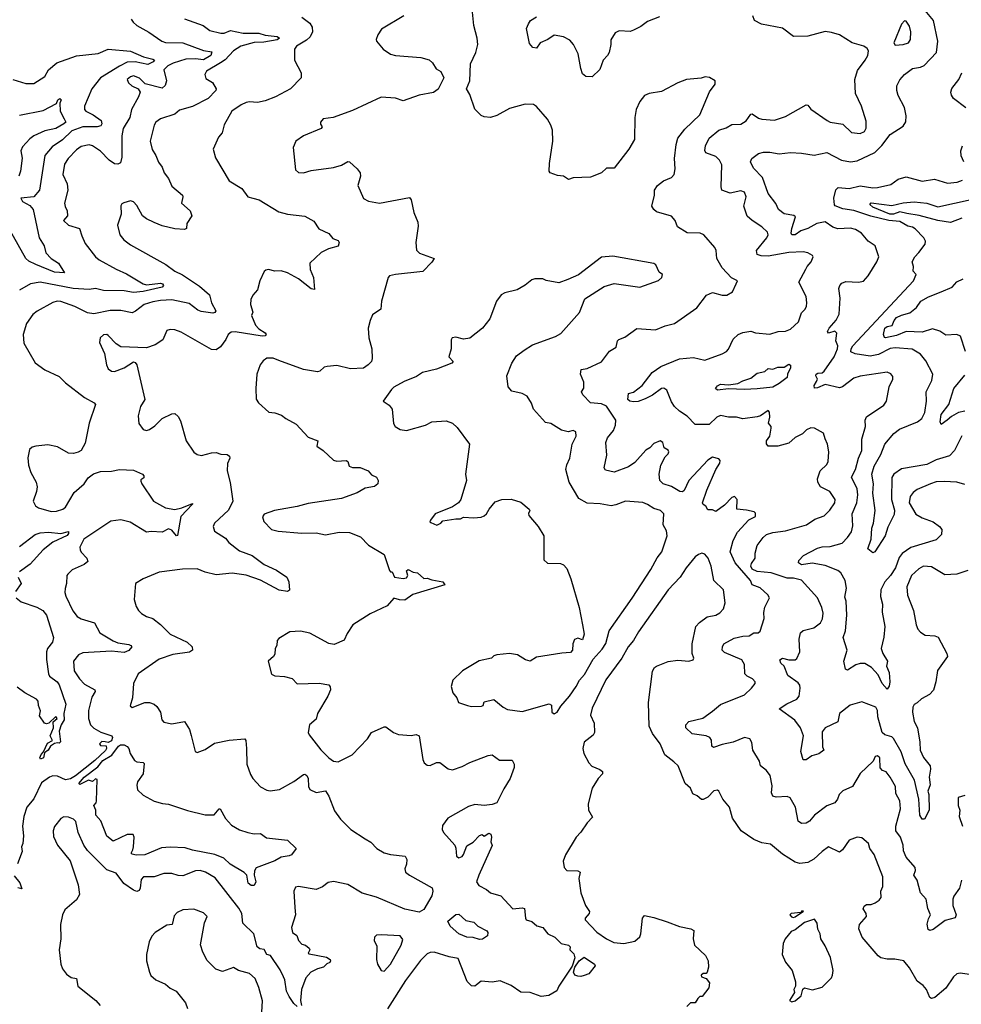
# Model space of a CAD drawing. Extents: x 2143765 to 2212931, y 878955 to 1017455.
# Tile 249 of 256: x 2194487 to 2200422, y 965622 to 971831. Entities that reach past the tile are written whole.
import ezdxf

# ---------------------------------------------------------------- set-up
doc = ezdxf.new("R2010")
doc.units = 0

msp = doc.modelspace()

# ---------------------------------------------------------------- linework, layer by layer
at = {"layer": '0CON20XD'}
for points in [[(2199230.7, 966999.3), (2199218.6, 967065), (2199195.3, 967095.3), (2199156.9, 967125), (2199150, 967155), (2199107.5, 967225), (2199102.7, 967272.7), (2199090, 967295), (2199055, 967304), (2198985, 967274.6), (2198915, 967260), (2198860.2, 967240.2), (2198849.2, 967249.2), (2198847.2, 967287.2), (2198836.9, 967305), (2198814.2, 967314.2), (2198725, 967328.1), (2198685.7, 967365), (2198685.6, 967385), (2198703.9, 967406.1), (2198793, 967427), (2198855, 967469.4), (2198905, 967513.1), (2199055, 967574.2), (2199100, 967615), (2199122.5, 967645), (2199122.5, 967655), (2199106.7, 967675), (2199071.7, 967691.7), (2199058.8, 967705), (2199055.8, 967764.2), (2199038.1, 967795), (2198929.8, 967839.8), (2198915.6, 967855), (2198916.1, 967876.1), (2198926.2, 967895), (2198990, 967930), (2199045, 967943.6), (2199085, 967945.4), (2199115, 967964.4), (2199142.5, 967965), (2199155.5, 967974.5), (2199180.6, 968055), (2199177.3, 968092.7), (2199183, 968127), (2199213.8, 968185), (2199203.8, 968205), (2199155, 968247.8), (2199105, 968266.9), (2199094.5, 968295), (2198996.2, 968406.2), (2198965.9, 968475), (2198983.3, 968546.7), (2199011.6, 968598.4), (2199082.1, 968677.9), (2199125, 968697.5), (2199125, 968720), (2199117, 968727), (2199068.3, 968738.3), (2199007.5, 968745), (2199008.8, 968805), (2198993.6, 968823.6), (2198975, 968817.5), (2198930.7, 968769.3), (2198875, 968730), (2198855, 968740), (2198825, 968740), (2198813, 968763), (2198795, 968773.3), (2198790.8, 968785), (2198817.3, 968865), (2198875.2, 968994.8), (2198900, 969035), (2198901.7, 969051.7), (2198895, 969062.5), (2198855, 969071.2), (2198825, 969054.2), (2198705, 968924.3), (2198675, 968862), (2198665, 968854.2), (2198647.5, 968855), (2198595, 968886.7), (2198544, 968905), (2198522.9, 968925), (2198517.9, 968965), (2198528.7, 969021.3), (2198556.1, 969073.9), (2198575, 969092.2), (2198577.8, 969105), (2198575, 969115.5), (2198550.3, 969130.3), (2198540.8, 969165), (2198525, 969176), (2198485, 969158), (2198459.3, 969130.7), (2198433.6, 969116.4), (2198365, 969039.2), (2198325, 969011.1), (2198235, 968976.9), (2198179.3, 968989.3), (2198172, 969005), (2198188.9, 969085), (2198181.1, 969165), (2198191.9, 969195), (2198229.1, 969240.9), (2198243.3, 969275), (2198243.8, 969305), (2198185, 969394.6), (2198155, 969408.2), (2198086, 969415), (2198035.8, 969465), (2198029.2, 969485), (2198042.5, 969507.5), (2198043.1, 969545), (2198022, 969595), (2198025.7, 969624.3), (2198065, 969631.5), (2198155, 969674.4), (2198205, 969740.6), (2198247.1, 969765), (2198254.6, 969805), (2198262.9, 969815), (2198301.2, 969828.8), (2198377.3, 969882.7), (2198494.3, 969874.3), (2198555, 969900), (2198614.2, 969915.8), (2198755, 970014.2), (2198815.9, 970094.1), (2198855, 970110), (2198915, 970092.9), (2198945, 970094.4), (2198980, 970115), (2199002.5, 970165), (2199012.5, 970185), (2198974.1, 970204.1), (2198915, 970266.7), (2198882, 970325), (2198877.1, 970375), (2198869.2, 970395), (2198798.8, 970475), (2198775.7, 970485.7), (2198695, 970487.1), (2198634.2, 970525), (2198618.1, 970565), (2198595, 970591.4), (2198500, 970620), (2198483.8, 970633.8), (2198472.5, 970655), (2198488, 970725), (2198488.8, 970755), (2198507.1, 970785), (2198545, 970815.6), (2198596.2, 970835), (2198612.5, 970855), (2198618.5, 970891.5), (2198614.6, 970955), (2198625.3, 971045), (2198636.2, 971085), (2198680, 971140), (2198775, 971231.2), (2198834.5, 971375.5), (2198870, 971425), (2198870, 971445), (2198835, 971465.8), (2198808.3, 971471.7), (2198783, 971463), (2198690, 971455), (2198636.1, 971433.9), (2198531.7, 971378.3), (2198453.9, 971366.1), (2198426.1, 971353.9), (2198396.2, 971315), (2198373.8, 971265), (2198363.9, 971213.9), (2198362, 971075), (2198327.5, 971015), (2198235, 970894), (2198185, 970895.6), (2198155, 970865.6), (2198085, 970838.9), (2197976, 970834), (2197947, 970823), (2197915, 970844), (2197877.7, 970847.7), (2197830, 970865), (2197824, 970875), (2197825.8, 970925), (2197847.5, 971065), (2197846, 971135), (2197835.8, 971165.8), (2197814.1, 971204.1), (2197745, 971283.8), (2197725, 971296), (2197672.3, 971297.7), (2197575, 971270.8), (2197495, 971226.2), (2197455, 971213.3), (2197415, 971218), (2197395, 971227.5), (2197355, 971266.2), (2197325, 971358.8), (2197302.5, 971395), (2197323.3, 971445), (2197328.2, 971551.8), (2197362.5, 971625), (2197374.3, 971675), (2197371.1, 971715), (2197349.1, 971795), (2197340.9, 971879.1)], [(2200445, 968900.4), (2200395, 968914.5), (2200315, 968918.9), (2200265, 968916.1), (2200228, 968905), (2200145, 968867.7), (2200119.9, 968850.1), (2200099.1, 968825), (2200094.6, 968785), (2200135, 968713.1), (2200175, 968689.5), (2200245, 968664.4), (2200285.5, 968635.5), (2200300, 968615), (2200298, 968585), (2200265, 968550), (2200105, 968502.7), (2200050.6, 968465), (2200031.2, 968438.8), (2200007.5, 968375), (2199976.7, 968325), (2199940, 968285), (2199916.1, 968235), (2199913.5, 968193.5), (2199926.2, 968145), (2199924.6, 968095), (2199940, 968005), (2199933.4, 967936.6), (2199918.2, 967865), (2199926.8, 967835), (2199956.4, 967785), (2199951.1, 967755), (2199967.1, 967715), (2199972.9, 967655), (2199968.3, 967628.3), (2199955, 967608.8), (2199923.9, 967645), (2199899.2, 967699.2), (2199856, 967746), (2199815, 967771.3), (2199785, 967771.5), (2199757.4, 967762.6), (2199705, 967728), (2199692, 967735), (2199681.1, 967785), (2199703.3, 967855), (2199678.8, 967935), (2199692.6, 967977.4), (2199701.8, 968075), (2199697.2, 968165), (2199688.6, 968188.6), (2199698.8, 968245), (2199690.9, 968295), (2199662.3, 968342.3), (2199645, 968356.9), (2199565, 968388.2), (2199483.1, 968403.1), (2199415, 968394), (2199395.6, 968405), (2199399.2, 968420.8), (2199428.3, 968451.7), (2199515, 968497.3), (2199545, 968507.4), (2199595, 968507.8), (2199670.5, 968529.5), (2199705.6, 968565), (2199729.7, 968600.3), (2199739.3, 968639.3), (2199734.7, 968715), (2199763.4, 968785), (2199770, 968835), (2199765, 968871.9), (2199730.4, 968945), (2199755.9, 968995), (2199774.2, 969065), (2199795.8, 969115), (2199794.7, 969185), (2199819.4, 969265), (2199815.5, 969305), (2199825, 969325.6), (2199935, 969400), (2199950, 969425), (2199968.6, 969515), (2199990.6, 969565), (2199990.6, 969580.6), (2199977.9, 969597.9), (2199955, 969607.9), (2199785, 969583.8), (2199745, 969570), (2199673.9, 969516.1), (2199655, 969508.5), (2199565, 969530), (2199515, 969508.6), (2199496.5, 969506.5), (2199495.8, 969525), (2199509.9, 969550.1), (2199516.4, 969565), (2199505.2, 969585), (2199506.6, 969595), (2199517.7, 969602.3), (2199545.4, 969604.6), (2199559, 969615), (2199621.2, 969705), (2199642, 969755), (2199643.3, 969775), (2199632.5, 969805), (2199638.8, 969855), (2199625, 969865.8), (2199585, 969853.8), (2199580, 969865), (2199589.2, 969885), (2199634.6, 969935.4), (2199652.5, 969975), (2199659.5, 970075), (2199651.5, 970135), (2199656.9, 970155), (2199670, 970170), (2199695, 970180.5), (2199774.7, 970175.3), (2199805, 970182.9), (2199836.2, 970215), (2199890.6, 970305), (2199902.5, 970335), (2199878.6, 970405), (2199836, 970435), (2199792.9, 970485), (2199755, 970508.8), (2199725, 970516.2), (2199643.2, 970513.2), (2199612.9, 970522.9), (2199565, 970556), (2199511.5, 970545), (2199455.1, 970514.9), (2199411, 970499), (2199375, 970473.8), (2199354, 970475), (2199349.4, 970485), (2199353.3, 970513.3), (2199378.1, 970588.1), (2199366.7, 970596.7), (2199305, 970607.3), (2199269.1, 970635), (2199252.4, 970672.4), (2199204.4, 970735), (2199170, 970835), (2199112.7, 970895), (2199094.5, 970935), (2199102.5, 970955), (2199145, 970987.2), (2199175, 970995.3), (2199215, 970996), (2199275.3, 970984.7), (2199345, 970993.1), (2199415, 970989.4), (2199495, 970976.4), (2199575, 970994.2), (2199667.5, 970945), (2199725, 970935.7), (2199765, 970940.6), (2199877, 970993), (2199922.1, 971037.9), (2199975, 971108), (2200055, 971160), (2200073.8, 971186.2), (2200074.2, 971225), (2200065, 971277.5), (2200025, 971353.3), (2200015.7, 971385), (2200015.7, 971415), (2200035, 971452.5), (2200065, 971485.7), (2200115, 971522.9), (2200165, 971531.1), (2200187.9, 971542.1), (2200265.6, 971625), (2200275.5, 971695), (2200247.9, 971825), (2200195, 971888.6)], [(2195526.2, 971836.2), (2195644, 971795), (2195685, 971762.5), (2195755.3, 971745.3), (2195775, 971746.9), (2195815, 971763.7), (2195895, 971746.9), (2195995, 971745.2), (2196035, 971733.4), (2196109.2, 971725), (2196124.5, 971715), (2196110, 971705), (2196025, 971690.1), (2195965, 971686.8), (2195880, 971665), (2195834.7, 971635), (2195781, 971579), (2195751.9, 971558.1), (2195665, 971505.7), (2195654, 971485), (2195660, 971460), (2195702.9, 971435), (2195726.2, 971395), (2195723.3, 971385), (2195675.7, 971335), (2195575.9, 971284.1), (2195495, 971260), (2195465, 971235.6), (2195374, 971205), (2195344.3, 971185), (2195334.3, 971165), (2195310, 971065), (2195322.4, 971012.4), (2195345.7, 970975), (2195362.2, 970932.2), (2195385, 970901.2), (2195398.1, 970865), (2195425, 970829.2), (2195445, 970781.2), (2195512, 970725), (2195515.8, 970714.2), (2195506.9, 970675), (2195561.1, 970625), (2195571.5, 970595), (2195540.6, 970545), (2195538, 970515), (2195525, 970508.6), (2195465, 970511.5), (2195385, 970530.6), (2195335, 970553.1), (2195285.5, 970575.5), (2195260, 970595), (2195225, 970660), (2195205, 970683.3), (2195185, 970688.8), (2195143.6, 970676.4), (2195130.7, 970669.3), (2195123.6, 970656.4), (2195126, 970605), (2195102.9, 970535), (2195118, 970475), (2195143.7, 970443.7), (2195185, 970411.4), (2195408.1, 970288.1), (2195465, 970244.4), (2195512, 970222), (2195621, 970151), (2195682.7, 970095), (2195695.4, 970045), (2195723.5, 969995), (2195717.5, 969985), (2195705, 969981.3), (2195631.1, 969991.1), (2195610, 970000), (2195555, 970042), (2195446, 970064), (2195375, 970060.8), (2195325, 970051.4), (2195270.6, 970035), (2195217.3, 969992.7), (2195195, 969983.1), (2195125, 969996.2), (2195056.6, 969996.6), (2194955, 969977.1), (2194915, 969981.4), (2194835, 970022.7), (2194745, 970053.5), (2194722.5, 970055), (2194695, 970047.5), (2194596.2, 969993.8), (2194568.8, 969971.2), (2194530, 969915), (2194509.1, 969845), (2194511.9, 969791.9), (2194585, 969666.7), (2194645, 969622.5), (2194735, 969581.2), (2194775, 969541.2), (2194895, 969448.8), (2194956.2, 969415), (2194964, 969405), (2194924.2, 969285.8), (2194898.8, 969161.2), (2194873.3, 969115), (2194855, 969103.8), (2194825, 969096), (2194795, 969097.5), (2194725, 969136.4), (2194665, 969149.2), (2194587.8, 969142.2), (2194566.2, 969135), (2194549.3, 969120.7), (2194537, 969067), (2194541.3, 969021.3), (2194556.9, 968975), (2194590.6, 968915), (2194596.7, 968885), (2194593.1, 968855), (2194571.2, 968795), (2194585.8, 968765.8), (2194605, 968752), (2194685, 968729.6), (2194719.2, 968730.8), (2194759.2, 968745), (2194775, 968757.1), (2194830.2, 968849.8), (2194893.8, 968905), (2194917.3, 968942.7), (2194952.3, 968967.7), (2194995, 968981.2), (2195065.8, 968984.2), (2195115.5, 968994.5), (2195205, 968989.6), (2195260, 968965), (2195270, 968955), (2195268.3, 968941.7), (2195251.2, 968928.8), (2195251.2, 968921.2), (2195256.2, 968905), (2195330.8, 968795), (2195405, 968752.2), (2195465, 968741.8), (2195508.3, 968751.7), (2195575, 968780), (2195576.2, 968775), (2195503, 968697), (2195481.2, 968578.8), (2195475, 968576), (2195445, 968612.7), (2195425, 968619.5), (2195385, 968600), (2195315, 968604.2), (2195285, 968600), (2195182.5, 968662.5), (2195125, 968676.7), (2195061.3, 968668.7), (2194891.4, 968555), (2194866.7, 968505), (2194867.6, 968487.6), (2194873.1, 968473.1), (2194910.8, 968435), (2194916, 968415), (2194893.8, 968395), (2194817.9, 968362.1), (2194790, 968335), (2194784, 968325), (2194782.5, 968275), (2194774.1, 968244.1), (2194771.7, 968218.3), (2194777.1, 968195), (2194822.6, 968102.6), (2194848, 968068), (2194875, 968053.5), (2194957.6, 968027.6), (2194992.2, 967965), (2195075, 967914.5), (2195105, 967902.1), (2195175, 967891.1), (2195188, 967885), (2195192.5, 967875), (2195175, 967852.5), (2195145, 967840.3), (2195065, 967848.8), (2194885, 967839.2), (2194856.7, 967825), (2194825.5, 967785), (2194830.7, 967725), (2194862.7, 967675), (2194895, 967641.5), (2194960, 967605), (2194961.9, 967595), (2194941.9, 967558.1), (2194920.9, 967475), (2194920.5, 967425), (2194933.3, 967385), (2194955, 967362.5), (2194997.8, 967337.8), (2195066.7, 967315), (2195072.5, 967305), (2195066.4, 967283.6), (2195045, 967273.3), (2195025, 967277.5), (2195005, 967280), (2194988.8, 967265), (2194995, 967254.5), (2195032.7, 967252.7), (2195033.9, 967235), (2195027.5, 967222.5), (2194960.7, 967159.3), (2194838, 967062), (2194806.2, 967043.8), (2194775, 967036.7), (2194725, 967059.6), (2194695, 967061.5), (2194675, 967054.6), (2194625, 967017.5), (2194575, 966917.1), (2194532.5, 966865), (2194513.3, 966806.7), (2194504.5, 966745), (2194510, 966685), (2194506.9, 966635), (2194498.6, 966615), (2194501.9, 966585), (2194472.7, 966507.3)], [(2195190.3, 971835), (2195202.3, 971815), (2195225, 971794.6), (2195301.7, 971751.7), (2195382.5, 971695), (2195406.5, 971686.5), (2195515, 971685.8), (2195645, 971636), (2195698.8, 971628.8), (2195692.2, 971605), (2195645, 971578.3), (2195595, 971584.3), (2195535, 971582), (2195455, 971557), (2195420.2, 971539.8), (2195396.2, 971515), (2195411.9, 971445), (2195404.4, 971415.6), (2195385, 971398.5), (2195276.7, 971426.7), (2195242.2, 971462.2), (2195205, 971476.4), (2195185, 971471.4), (2195163.8, 971455), (2195172.3, 971432.3), (2195192.5, 971415), (2195234.1, 971394.1), (2195245.8, 971375), (2195235.6, 971344.4), (2195190.6, 971265), (2195181.8, 971215), (2195138.5, 971145), (2195130.8, 971099.2), (2195131.2, 970965), (2195121.3, 970928.7), (2195105, 970920.4), (2195085, 970922.3), (2195050.5, 970945), (2194995, 971002.2), (2194945, 971035.5), (2194925, 971041.2), (2194875, 971030.9), (2194845, 971010.9), (2194793.1, 970955), (2194770.1, 970919.9), (2194759.4, 970855), (2194785.3, 970795), (2194791.1, 970755), (2194769.2, 970675), (2194772.3, 970652.3), (2194785.6, 970625), (2194787.5, 970595), (2194763.3, 970565), (2194795, 970535.8), (2194864.4, 970514.4), (2194878.2, 970468.2), (2194900, 970420), (2194964.5, 970335), (2194987.5, 970317.5), (2195095, 970257.7), (2195159.4, 970229.4), (2195265, 970164.4), (2195285, 970160), (2195375, 970168.8), (2195387.1, 970165), (2195392.9, 970155), (2195385.8, 970145), (2195265, 970117.3), (2195205, 970111.3), (2195145, 970121.7), (2195015, 970123.5), (2194965, 970135.3), (2194925, 970130), (2194824.7, 970135.3), (2194615, 970175.8), (2194554.1, 970165.9), (2194485, 970125.5)], [(2196265, 971846.7), (2196315, 971810), (2196330.9, 971785), (2196331.8, 971755), (2196317.3, 971722.7), (2196295, 971701.8), (2196232.5, 971665), (2196220, 971645), (2196218, 971575), (2196260.8, 971495), (2196260, 971465), (2196194.3, 971395.7), (2196100, 971345), (2196035, 971320), (2195985, 971308.6), (2195935, 971313.5), (2195915, 971308.9), (2195882.2, 971295), (2195824.3, 971255), (2195775, 971167.5), (2195763.4, 971116.6), (2195739.3, 971090.7), (2195706, 971015), (2195720.3, 970960.3), (2195808, 970815), (2195887.4, 970767.4), (2195924.3, 970715), (2195956.6, 970706.6), (2195996, 970695), (2196119.7, 970619.7), (2196175, 970604.3), (2196285, 970592.2), (2196341.4, 970561.4), (2196372.1, 970512.1), (2196435, 970482), (2196461.2, 970451.2), (2196495, 970438.1), (2196500, 970425), (2196495, 970403.3), (2196433.2, 970386.8), (2196386.8, 970363.2), (2196316.7, 970295), (2196317.5, 970255), (2196339.5, 970205), (2196345, 970128.8), (2196325, 970133.5), (2196245, 970196.2), (2196175, 970234.4), (2196135, 970248.1), (2196095, 970245.6), (2196055, 970256.2), (2196037.7, 970252.3), (2196027.5, 970242.5), (2196000, 970185), (2195985, 970127.5), (2195955.7, 970094.3), (2195943.2, 970066.8), (2195942.2, 970035), (2195957, 969987), (2195948, 969965), (2195973.1, 969905), (2195995, 969880.6), (2196035, 969855.7), (2196039.4, 969845), (2196035, 969838), (2196015, 969835.5), (2195845, 969861.8), (2195820.2, 969859.8), (2195800.8, 969845), (2195786, 969814), (2195752, 969768), (2195725, 969748.1), (2195695, 969752.2), (2195505, 969860.8), (2195465, 969875.6), (2195435, 969877.1), (2195415, 969870), (2195388.9, 969811.1), (2195340.3, 969779.7), (2195285, 969761.9), (2195125, 969768.6), (2195095, 969786), (2195045, 969840), (2195035, 969845.6), (2195015, 969844.4), (2194994.5, 969825), (2194990.6, 969795), (2195022, 969725), (2195034.4, 969654.4), (2195045, 969630), (2195065, 969614.2), (2195085, 969612.5), (2195145, 969636), (2195205, 969673.8), (2195215, 969670), (2195224.1, 969654.1), (2195275.7, 969435), (2195247.4, 969392.6), (2195233, 969333), (2195238, 969285), (2195265, 969246.2), (2195285, 969240.8), (2195305, 969247.5), (2195339.3, 969270.7), (2195385, 969315.7), (2195445, 969345.7), (2195465, 969347.5), (2195485, 969328.8), (2195500.3, 969300.3), (2195536, 969175), (2195585, 969103.8), (2195605, 969090), (2195632.7, 969082.7), (2195695, 969100), (2195725, 969102), (2195755, 969092), (2195795, 969088.8), (2195809.2, 969079.2), (2195810.8, 969065), (2195796.8, 969033.2), (2195795.5, 968985), (2195813.3, 968913.3), (2195830.3, 968795), (2195802.1, 968737.9), (2195714.3, 968655.7), (2195706, 968635), (2195713.8, 968605), (2195785, 968561.4), (2195805, 968534.3), (2195872.1, 968482.1), (2195952.4, 968452.4), (2196027.5, 968395), (2196105, 968358.8), (2196170, 968315), (2196184, 968285), (2196187.5, 968232.5), (2196174.1, 968225.9), (2196122.9, 968232.9), (2196005, 968296.5), (2195915, 968328.9), (2195825, 968341), (2195725, 968330.6), (2195655, 968346.1), (2195605, 968366.9), (2195513.2, 968366.8), (2195365, 968346.9), (2195265, 968304.2), (2195216, 968275), (2195208.8, 968175), (2195221.2, 968131.2), (2195236, 968105), (2195255, 968086), (2195287, 968067), (2195325, 968054.2), (2195375, 968017.5), (2195435.4, 967955.4), (2195542.5, 967905), (2195574, 967875), (2195576.2, 967855), (2195557.5, 967842.5), (2195452.6, 967827.4), (2195365, 967797.5), (2195233.1, 967705), (2195204.6, 967645.4), (2195198.8, 967555), (2195183, 967503), (2195195, 967493.3), (2195275, 967525.6), (2195305, 967524.4), (2195333.5, 967513.5), (2195350.3, 967500.3), (2195374.2, 967465), (2195382, 967415), (2195395, 967400), (2195445, 967390.8), (2195525, 967404.2), (2195557.8, 967355), (2195567.6, 967317.6), (2195593.3, 967215), (2195605, 967210), (2195655, 967228.6), (2195715, 967268.6), (2195807.9, 967287.9), (2195905.8, 967295.8), (2195912, 967285), (2195917.1, 967235), (2195918.6, 967135), (2195941.3, 967071.3), (2195955.8, 967045), (2196003.8, 966993.8), (2196045, 966971.9), (2196065, 966966.9), (2196125, 966975.5), (2196214, 967026), (2196275, 967070.8), (2196285, 967072), (2196295.8, 967065), (2196305.4, 967045.4), (2196306.9, 966995), (2196315.5, 966975.5), (2196355, 966958.1), (2196415, 966967.5), (2196434.8, 966934.8), (2196472.1, 966842.1), (2196509.8, 966789.8), (2196574.9, 966724.9), (2196665.5, 966665), (2196700, 966645), (2196737.1, 966605), (2196785, 966577.3), (2196825, 966565.5), (2196916.7, 966555), (2196927.5, 966535), (2196926, 966505), (2196913.8, 966475), (2196918.8, 966455), (2196943.8, 966435), (2197085.8, 966355.8), (2197090.8, 966335), (2197083.7, 966305), (2197035, 966219.3), (2197005, 966202.3), (2196915, 966222), (2196735, 966296.6), (2196645, 966322.3), (2196555, 966376.6), (2196464.1, 966395.9), (2196431.2, 966388.8), (2196395, 966362.5), (2196355, 966345.7), (2196245, 966363.8), (2196225, 966360), (2196214.2, 966335), (2196221.8, 966231.8), (2196225.5, 966185), (2196200.9, 966105), (2196207.3, 966075), (2196234.6, 966055), (2196243.2, 966025), (2196265, 966000), (2196289.2, 965995), (2196312.5, 965975), (2196315.9, 965964.1), (2196306.2, 965945), (2196310.9, 965940.9), (2196419.7, 965919.7), (2196443.6, 965905), (2196446.4, 965895), (2196441.4, 965885), (2196423.4, 965876.6), (2196402.5, 965855), (2196364.3, 965845.7), (2196321.9, 965825), (2196291.1, 965788.9), (2196262.3, 965715), (2196257.5, 965645), (2196262.5, 965615)], [(2196907.5, 971855), (2196768.3, 971771.7), (2196743.3, 971735), (2196733.9, 971706.1), (2196736.7, 971695), (2196778.8, 971645), (2196825, 971613.1), (2196855, 971605.8), (2197015, 971592.9), (2197067.4, 971577.4), (2197088.8, 971558.8), (2197111.7, 971521.7), (2197142.5, 971505), (2197160, 971465), (2197125, 971392.5), (2197095, 971371.2), (2197005, 971355.8), (2196905, 971320), (2196855, 971335.5), (2196765, 971342.2), (2196585, 971258.6), (2196462.5, 971215), (2196400, 971205), (2196382, 971185), (2196381.9, 971171.9), (2196393.3, 971155), (2196387.5, 971145), (2196275, 971098.8), (2196226.7, 971065), (2196211.2, 971025), (2196226.2, 970885), (2196245, 970868), (2196275, 970865.8), (2196325, 970880), (2196465, 970898), (2196515, 970914), (2196555, 970936), (2196565, 970933.8), (2196615, 970891.2), (2196634, 970865), (2196635.7, 970845), (2196619.2, 970785), (2196655, 970703.8), (2196685, 970687.5), (2196755, 970674.3), (2196945, 970708.8), (2196954.2, 970694.2), (2196971.4, 970615), (2196995.7, 970555), (2196998.3, 970528.3), (2196982.9, 970425), (2196987.5, 970377.5), (2197007.8, 970357.8), (2197100, 970325), (2197085, 970301.2), (2197027.3, 970242.7), (2196855, 970224), (2196817.5, 970215), (2196808.8, 970205), (2196766.7, 970055), (2196763.3, 970005), (2196711.1, 969968.9), (2196695.5, 969934.5), (2196683.5, 969885), (2196687.1, 969825), (2196705.8, 969755), (2196708, 969695), (2196704, 969675), (2196684.2, 969655), (2196655, 969634.3), (2196571.2, 969628.8), (2196485, 969650), (2196425, 969644.2), (2196405, 969639.2), (2196378.8, 969615), (2196365, 969610.6), (2196275, 969625.5), (2196121.2, 969681.2), (2196084.5, 969695.5), (2196044.4, 969695.6), (2196020.5, 969679.5), (2196002, 969655), (2195982.5, 969595), (2195974.2, 969504.2), (2195978.3, 969438.3), (2195992, 969415), (2196056.2, 969355), (2196095, 969352.2), (2196137.4, 969337.4), (2196163.8, 969315), (2196229.3, 969279.3), (2196305, 969198.8), (2196366.1, 969176.1), (2196360.8, 969140.8), (2196400, 969115), (2196465, 969053.3), (2196485, 969046.2), (2196545, 969052), (2196555.8, 969045), (2196564.5, 969014.5), (2196585, 969007.1), (2196633.9, 969006.1), (2196682.5, 968985), (2196705, 968961.2), (2196735.9, 968945.9), (2196746.7, 968925), (2196743.3, 968905), (2196722.7, 968887.3), (2196665, 968876.7), (2196615, 968848.2), (2196515, 968811.5), (2196305, 968779.1), (2196235, 968760.4), (2196093.9, 968736.1), (2196027.9, 968712.1), (2196016.7, 968695), (2196025.9, 968665.9), (2196075, 968616), (2196115, 968604.5), (2196265, 968592.5), (2196355.5, 968595.5), (2196415, 968581.9), (2196501.5, 968598.5), (2196565, 968597.5), (2196635, 968569.2), (2196685, 968517.1), (2196785, 968458), (2196818.3, 968358.3), (2196825, 968350), (2196835, 968350), (2196850, 968315), (2196905, 968306.9), (2196925, 968312), (2196934.3, 968325), (2196924.2, 968355.8), (2196935, 968363.8), (2196967.7, 968347.7), (2196995, 968342.5), (2197035, 968307.5), (2197055, 968310), (2197085, 968298), (2197155, 968286), (2197166.2, 968266.2), (2196965, 968205.8), (2196915, 968171.2), (2196881.7, 968171.7), (2196845, 968182.5), (2196803.8, 968135), (2196695.3, 968084.7), (2196587.5, 968015), (2196550.7, 967959.3), (2196532.1, 967917.9), (2196468.3, 967891.7), (2196435, 967896), (2196315, 967962.5), (2196255.8, 967975.8), (2196189.5, 967970.5), (2196120.5, 967929.5), (2196110, 967915), (2196106.7, 967885), (2196096.7, 967865), (2196095, 967830), (2196085.9, 967814.1), (2196053.3, 967785), (2196075, 967703.3), (2196095, 967693.8), (2196155, 967688.8), (2196205, 967676.7), (2196235, 967642.5), (2196373.9, 967646.1), (2196436, 967636), (2196444.1, 967624.1), (2196445.8, 967605), (2196430, 967565), (2196364.5, 967455.5), (2196355, 967420), (2196314.4, 967385), (2196305.9, 967335.9), (2196311.2, 967321.2), (2196385, 967226.9), (2196435.3, 967175.3), (2196464.6, 967154.6), (2196495, 967151.8), (2196581.9, 967195), (2196680, 967295), (2196703.8, 967335), (2196785, 967372), (2196795, 967371.2), (2196843.3, 967335), (2196875, 967323.1), (2196955, 967316.5), (2196985, 967322.2), (2197004, 967315), (2197027.5, 967165), (2197035.8, 967145), (2197055, 967129.2), (2197075, 967127.5), (2197115, 967145.8), (2197135, 967147.5), (2197187.3, 967107.3), (2197215, 967100.8), (2197275, 967120.6), (2197325, 967147.5)], [(2198520.5, 971849.5), (2198445, 971820), (2198402.2, 971787.8), (2198355, 971764.2), (2198335, 971757.5), (2198265, 971760), (2198240.7, 971749.3), (2198214.2, 971705), (2198214.2, 971675), (2198202, 971625), (2198192, 971605), (2198164.2, 971575), (2198143.1, 971516.9), (2198095, 971470), (2198055, 971473.3), (2198035, 971490), (2198023, 971523), (2198007.5, 971615), (2197978.1, 971675), (2197955, 971702.5), (2197915, 971722), (2197855, 971733.3), (2197815, 971706.7), (2197767.5, 971685), (2197745, 971652.5), (2197721.2, 971655), (2197701.2, 971681.2), (2197682, 971775), (2197694, 971805), (2197706.2, 971825), (2197745, 971848.8)], [(2200463.2, 968356.8), (2200395, 968334.3), (2200319.7, 968329.7), (2200235, 968380.4), (2200185, 968384.6), (2200155, 968368.8), (2200109.6, 968325), (2200080, 968255), (2200082.6, 968202.6), (2200121.1, 968105), (2200137.1, 968015), (2200147.9, 967987.9), (2200165, 967968), (2200195, 967949.2), (2200255.9, 967945.9), (2200277, 967937), (2200330.8, 967835), (2200335.8, 967815), (2200273, 967727), (2200262.9, 967655), (2200247.3, 967602.7), (2200222.5, 967575), (2200171.5, 967548.5), (2200145, 967522), (2200125, 967511.4), (2200116.5, 967495), (2200115.4, 967464.6), (2200126.2, 967405), (2200145.6, 967365), (2200161.7, 967275), (2200162.4, 967225), (2200185, 967177.3), (2200225.5, 967125), (2200229.1, 967105), (2200219.1, 967055), (2200225.3, 967004.7), (2200212.2, 966965), (2200218.1, 966945), (2200220.8, 966845), (2200190, 966790), (2200175, 966788.8), (2200160.6, 966815), (2200155.8, 966915.8), (2200126.8, 967035), (2200068.5, 967138.5), (2200042.9, 967212.9), (2199995, 967297.8), (2199985, 967307.4), (2199940, 967320), (2199923, 967335), (2199895.8, 967435), (2199893.3, 967475), (2199883.8, 967495), (2199795, 967530), (2199720.9, 967509.1), (2199654.1, 967455.9), (2199645, 967403.1), (2199565, 967366.2), (2199545, 967339.2), (2199547.5, 967245), (2199555, 967223.8), (2199525, 967201.2), (2199480.8, 967189.2), (2199445, 967162.5), (2199425, 967163.3), (2199410, 967215), (2199427.1, 967315), (2199409.4, 967365), (2199373.2, 967413.2), (2199274, 967485), (2199323.1, 967516.9), (2199385.7, 967545), (2199400.6, 967565), (2199406.7, 967615), (2199404.4, 967635), (2199395, 967650), (2199328, 967695), (2199306, 967755), (2199284, 967774), (2199279.1, 967795), (2199295, 967804.5), (2199334.6, 967794.6), (2199375, 967794.3), (2199385, 967802), (2199404.5, 967845.5), (2199399.5, 967925), (2199408, 967965), (2199425, 967978.6), (2199493.8, 967995), (2199535, 968026.7), (2199547.5, 968052.5), (2199551.7, 968088.3), (2199543.6, 968125), (2199515, 968184.2), (2199415.8, 968295.8), (2199365, 968308.1), (2199325, 968310), (2199223.4, 968343.4), (2199135, 968350.3), (2199104.8, 968364.8), (2199095.1, 968385), (2199099.2, 968400.8), (2199122.9, 968435), (2199123, 968467), (2199135.5, 968514.5), (2199173.1, 968565), (2199195, 968584.4), (2199235, 968597.7), (2199315, 968606.7), (2199446, 968645), (2199498.7, 968681.3), (2199557.5, 968702.5), (2199592.8, 968737.2), (2199626, 968785), (2199628, 968805), (2199592.9, 968855), (2199535, 968885.6), (2199517.1, 968915), (2199516.2, 968936.2), (2199533.5, 968986.5), (2199574.6, 969025.4), (2199583.3, 969045), (2199588.1, 969105), (2199580, 969155), (2199565, 969187.5), (2199553.5, 969223.5), (2199496.7, 969255), (2199475, 969257.5), (2199446, 969245), (2199421.3, 969218.7), (2199375, 969195.5), (2199335, 969161.2), (2199265, 969141.8), (2199205, 969142.2), (2199195.3, 969155.3), (2199194, 969175), (2199215.6, 969205), (2199224, 969255), (2199223.8, 969265), (2199206.4, 969286.4), (2199216, 969325), (2199213.3, 969355), (2199205.9, 969365.9), (2199156.6, 969333.4), (2199135, 969326.2), (2199045, 969313.8), (2199005, 969324.5), (2198955, 969325.4), (2198905, 969334.6), (2198882.2, 969325), (2198832.2, 969277.8), (2198745, 969278), (2198695, 969330), (2198645, 969362.5), (2198615, 969390.8), (2198595, 969421.2), (2198566.7, 969495), (2198547.6, 969507.6), (2198532.2, 969505), (2198475, 969464.1), (2198429.2, 969440.8), (2198385.9, 969424.1), (2198355, 969422.1), (2198333.3, 969425), (2198320, 969435), (2198325, 969473.8), (2198355, 969482.9), (2198410, 969525), (2198473.6, 969606.4), (2198528, 969645), (2198645, 969693.3), (2198735, 969701.4), (2198805, 969684.6), (2198915.4, 969724.6), (2198941.8, 969738.2), (2198955, 969752.5), (2198985, 969815.8), (2199016, 969845), (2199045, 969859.4), (2199095, 969866.5), (2199125.6, 969855.6), (2199215, 969847.5), (2199267.5, 969865), (2199315, 969867.3), (2199345, 969878.5), (2199395.6, 969925), (2199415, 969982), (2199437.5, 970005), (2199445.6, 970024.4), (2199449.2, 970045), (2199444.2, 970085), (2199397.8, 970175), (2199442.6, 970257.4), (2199450, 970275), (2199476, 970305), (2199488, 970335), (2199484, 970345), (2199455, 970360.9), (2199425, 970366.4), (2199335, 970362), (2199205, 970339.1), (2199161.2, 970341.2), (2199135, 970351.1), (2199131.5, 970375), (2199196.8, 970455), (2199204.5, 970475), (2199200.4, 970490.4), (2199165, 970524.4), (2199104, 970564), (2199073, 970593), (2199051.8, 970655), (2199065.4, 970715), (2199055, 970742.9), (2199032.1, 970752.1), (2198965, 970737.8), (2198912, 970755), (2198907.9, 970777.9), (2198913.1, 970915), (2198897.9, 970945), (2198875, 970967.5), (2198811.9, 970991.9), (2198805.8, 971005.8), (2198809.4, 971035), (2198833.1, 971085), (2198895, 971134.4), (2198940, 971150), (2198975, 971170), (2199032.7, 971172.7), (2199067.3, 971192.7), (2199095, 971235.8), (2199105, 971236.9), (2199145, 971209.6), (2199165, 971202.9), (2199245, 971198.5), (2199315, 971220.5), (2199445, 971294.4), (2199455, 971292.5), (2199475, 971267.5), (2199576.2, 971195), (2199595, 971185.7), (2199675, 971171.4), (2199730, 971120), (2199785, 971113.6), (2199812.5, 971125), (2199823.5, 971146.5), (2199822.1, 971192.1), (2199792.9, 971285), (2199755.6, 971365), (2199750.8, 971455), (2199768.3, 971511.7), (2199816.2, 971575), (2199832.5, 971605), (2199837.5, 971635), (2199829.3, 971649.3), (2199807.5, 971665), (2199735, 971685.8), (2199655, 971735.7), (2199605, 971750.6), (2199565, 971757.1), (2199455, 971727.8), (2199365, 971725.8), (2199295, 971776.9), (2199163, 971803), (2199118, 971825), (2199107.8, 971855)], [(2200005, 971670), (2200055, 971673.8), (2200089.2, 971685), (2200103.1, 971706.9), (2200103.8, 971755), (2200095, 971791.2), (2200075, 971822), (2200065, 971824.2), (2200045, 971802), (2199997.1, 971685), (2200005, 971670)], [(2194443.9, 971453.9), (2194525, 971429.5), (2194575, 971428.1), (2194645, 971471.9), (2194668.1, 971515), (2194721.3, 971558.7), (2194845, 971602.9), (2194981.4, 971618.6), (2195045, 971644.4), (2195185, 971633.2), (2195267.8, 971597.8), (2195325, 971582.2), (2195335.6, 971575), (2195327.8, 971565), (2195295, 971549.3), (2195215, 971566.1), (2195165, 971562.6), (2195115, 971538.7), (2194996.6, 971465), (2194942.4, 971395), (2194895.6, 971285), (2194895.7, 971265), (2194902.9, 971255), (2194950.5, 971230.5), (2195000.9, 971195), (2195005.3, 971175), (2194997.7, 971162.3), (2194975.4, 971154.6), (2194885, 971155.8), (2194815, 971130.8), (2194757.3, 971072.7), (2194691.6, 971028.4), (2194645.7, 970975), (2194611.9, 970755), (2194575, 970713.1), (2194493.8, 970705), (2194505, 970683.8), (2194550.1, 970660.1), (2194571.4, 970635), (2194609.7, 970455), (2194640, 970405), (2194651.4, 970361.4), (2194684.7, 970324.7), (2194730.6, 970295), (2194770, 970235), (2194705, 970238.4), (2194588.1, 970288.1), (2194545, 970308.2), (2194526.2, 970325), (2194427.8, 970497.8)], [(2200450.6, 971275), (2200373.2, 971333.2), (2200360.5, 971355), (2200357.5, 971375), (2200363.4, 971396.6), (2200406.4, 971455), (2200425.5, 971495)], [(2194485, 971229.5), (2194635, 971259.3), (2194717.8, 971302.2), (2194726.2, 971325), (2194740, 971335), (2194747.1, 971325), (2194740, 971305), (2194741.9, 971255), (2194767.9, 971205), (2194777.5, 971185), (2194765.6, 971175), (2194715, 971145.5), (2194645, 971131.1), (2194575, 971098.1), (2194549.5, 971080.5), (2194505, 971028.8), (2194494.7, 971005), (2194501.4, 970958.6), (2194490.9, 970875), (2194480.5, 970845)], [(2200438.5, 970935), (2200422.4, 970972.4), (2200420.4, 971005), (2200429.5, 971035)], [(2200425, 969206.4), (2200379.3, 969115), (2200348.8, 969081.2), (2200265, 969055.2), (2200205, 969026.4), (2200045, 968998.8), (2199996.7, 968965), (2199985.5, 968944.5), (2199981.6, 968805), (2200002, 968738), (2200000.2, 968709.8), (2199960, 968630), (2199941.8, 968575), (2199877.7, 968475), (2199865, 968468.1), (2199834.2, 968495), (2199855.3, 968555), (2199859.2, 968625), (2199868.9, 968655), (2199879.5, 968735), (2199864.7, 968845), (2199870, 968905), (2199858, 968965), (2199872.7, 969015), (2199915, 969088.1), (2199941.1, 969155), (2199997.6, 969222.4), (2200031.9, 969248.1), (2200145.7, 969294.3), (2200173.1, 969316.9), (2200193.6, 969353.6), (2200203.4, 969425), (2200201.2, 969485), (2200236, 969555), (2200242.8, 969595), (2200199.6, 969679.6), (2200165, 969722.5), (2200112.8, 969752.8), (2200005, 969762.6), (2199975, 969757.4), (2199900.3, 969719.7), (2199848.1, 969708.1), (2199752.9, 969722.9), (2199725.7, 969735.7), (2199727.6, 969755), (2199738, 969775), (2200121.1, 970185), (2200138.8, 970225), (2200120, 970245), (2200121.2, 970275), (2200113.1, 970305), (2200128.8, 970335), (2200155, 970362.3), (2200193.8, 970415), (2200197.8, 970435), (2200187.1, 970455), (2200132.7, 970512.7), (2200115, 970523.3), (2200085, 970529.4), (2200035, 970558.8), (2199965, 970565.1), (2199852, 970592), (2199745, 970627.8), (2199675, 970638.5), (2199628.2, 970658.2), (2199623.1, 970663.1), (2199619.4, 970705), (2199631.5, 970758.5), (2199647.2, 970772.8), (2199715, 970765.8), (2199785, 970782.8), (2199865, 970769.7), (2199895, 970772.5), (2199978.1, 970791.9), (2200025, 970825.8), (2200075, 970839.4), (2200175, 970812.5), (2200253.8, 970826.2), (2200335, 970800), (2200395.5, 970805.5), (2200430.7, 970819.3)], [(2200425, 970578.5), (2200355, 970552.2), (2200275, 970564.6), (2200156.1, 970596.1), (2200079.5, 970609.5), (2200035, 970619.1), (2199995, 970605.4), (2199971.2, 970605), (2199865, 970647.9), (2199846.9, 970665), (2199854, 970676), (2199985, 970658.6), (2200055, 970675.2), (2200125, 970682.9), (2200205, 970674.7), (2200275, 970650.8), (2200485, 970698.2)], [(2197855, 967453.3), (2197875.1, 967464.9), (2197897.4, 967502.6), (2197951.9, 967565), (2197995.2, 967624.8), (2198016.2, 967665), (2198047.5, 967702.5), (2198102.8, 967797.2), (2198159.4, 967860.6), (2198182.4, 967897.6), (2198203.1, 967976.9), (2198346.9, 968183.1), (2198465.4, 968364.6), (2198505, 968436.9), (2198534.8, 968475), (2198568.5, 968575), (2198565, 968607.5), (2198542.9, 968645), (2198546.9, 968715), (2198526, 968735), (2198485, 968748.2), (2198445, 968774.3), (2198414.6, 968785.4), (2198305, 968795.4), (2198245, 968770.5), (2198215, 968765.6), (2198145, 968777.9), (2198065, 968783.1), (2198012, 968812), (2197950, 968915), (2197930, 968995), (2197936.2, 969023.8), (2197955.7, 969065), (2197970, 969155), (2197995.6, 969205), (2197992.3, 969232.3), (2197975, 969240), (2197945, 969231.2), (2197902.7, 969242.7), (2197835, 969283.8), (2197801.7, 969291.7), (2197725, 969374), (2197712.6, 969412.6), (2197685, 969457.5), (2197655, 969474.4), (2197588.6, 969488.6), (2197565.8, 969515.8), (2197557.5, 969585), (2197588.1, 969665), (2197618.8, 969711.2), (2197667.5, 969747.5), (2197719.3, 969780.7), (2197865, 969832.9), (2197898.8, 969851.2), (2198016.2, 969985), (2198050.3, 970069.7), (2198171.1, 970148.9), (2198235, 970166.7), (2198395, 970144.4), (2198514.5, 970185.5), (2198535.7, 970205), (2198538.8, 970225), (2198518, 970238), (2198496.2, 970285), (2198483.9, 970293.9), (2198225, 970340.8), (2198155, 970333.8), (2198008.3, 970221.7), (2197941.7, 970191.7), (2197885, 970172), (2197805, 970186.7), (2197785, 970196.7), (2197735, 970197.5), (2197715, 970190), (2197673.6, 970156.4), (2197621.7, 970128.3), (2197545, 970109.2), (2197521.2, 970095), (2197492, 970055), (2197451.2, 969945), (2197404.2, 969885), (2197325, 969823.5), (2197285, 969816), (2197235, 969830), (2197212.5, 969825), (2197207, 969813), (2197207.5, 969755), (2197192.5, 969705), (2197218.8, 969675), (2197211.2, 969665), (2197115, 969627.1), (2197025, 969605.3), (2196988.3, 969581.7), (2196910.4, 969549.6), (2196845.9, 969514.1), (2196830.7, 969499.3), (2196778.8, 969425), (2196815, 969399.2), (2196834, 969375), (2196842.5, 969285), (2196853.8, 969265), (2196885, 969246.2), (2196925, 969240), (2197045, 969274.2), (2197085, 969294), (2197175, 969302), (2197215, 969286.2), (2197245, 969260), (2197322.5, 969155), (2197297.5, 968965), (2197303.3, 968925), (2197266.7, 968805), (2197252.5, 968785), (2197215, 968758.8), (2197105.9, 968714.1), (2197076.2, 968675), (2197072.5, 968665), (2197079.3, 968659.3), (2197115.9, 968644.1), (2197142, 968655), (2197155, 968670), (2197235, 968683.8), (2197265, 968683.3), (2197285, 968693.3), (2197349.2, 968689.2), (2197395, 968694), (2197415, 968701.2), (2197430, 968715), (2197445.9, 968744.1), (2197485, 968790), (2197525, 968806.2), (2197585, 968806.7), (2197645, 968788.8), (2197697.5, 968745), (2197702.5, 968735), (2197693.6, 968716.4), (2197696.7, 968705), (2197756, 968635), (2197790, 968575), (2197790, 968425), (2197813.9, 968403.9), (2197895, 968400.8), (2197915, 968394), (2197935, 968369.2), (2197962, 968305), (2198013.2, 968125), (2198034.4, 968015.6), (2198044.3, 967955), (2198035, 967920), (2198005, 967931.2), (2197985, 967923.3), (2197974.1, 967895.9), (2197972, 967855), (2197959.5, 967840.5), (2197905, 967837.1), (2197745, 967810), (2197704, 967786), (2197675, 967793.1), (2197625.5, 967825.5), (2197575, 967834.2), (2197493.9, 967826.1), (2197475, 967820), (2197460, 967805), (2197382.3, 967787.7), (2197277.5, 967725), (2197216.7, 967665), (2197206.2, 967625), (2197216.7, 967585), (2197243.3, 967555), (2197252.5, 967525), (2197310, 967505), (2197335, 967500), (2197398.3, 967501.7), (2197407.5, 967505), (2197415, 967530), (2197475, 967544), (2197533.8, 967495), (2197560.9, 967480.9), (2197655, 967468), (2197825, 967517.5), (2197838.3, 967508.3), (2197841.8, 967465), (2197855, 967453.3)], [(2200449.1, 969739.1), (2200416.9, 969835), (2200395, 969845.5), (2200325, 969842.2), (2200286.2, 969866.2), (2200241.3, 969881.3), (2200175, 969860.8), (2200075, 969864.6), (2200015, 969839.8), (2199944.6, 969824.6), (2199937.3, 969827.3), (2199931.8, 969845), (2199940.4, 969885), (2199955, 969895.4), (2199987.5, 969902.5), (2200000, 969935), (2200015, 969952.4), (2200045, 969968.2), (2200098.3, 969981.7), (2200140, 970015), (2200167.5, 970055), (2200215, 970083.3), (2200295, 970113.9), (2200365.3, 970144.7), (2200395, 970177.5), (2200435, 970197.8)], [(2198885.6, 969495.6), (2198872.9, 969505), (2198885, 969521.1), (2198905, 969533.1), (2198955, 969527.3), (2199013.9, 969536.1), (2199045.7, 969554.3), (2199095, 969570.6), (2199135, 969602.9), (2199185, 969613.1), (2199205, 969631.2), (2199235, 969628.1), (2199265, 969640.5), (2199305, 969640.5), (2199335, 969658), (2199345, 969653.3), (2199346.7, 969635), (2199327.1, 969595), (2199324.8, 969575.2), (2199275, 969536.3), (2199235, 969514.3), (2199135, 969503.8), (2199055, 969498.2), (2198955, 969503.1), (2198885.6, 969495.6)], [(2200445, 969362.9), (2200405, 969353.6), (2200361.3, 969328.7), (2200334.3, 969305), (2200295, 969279.2), (2200289.2, 969295), (2200295, 969342.2), (2200344.7, 969405), (2200374.5, 969505.5), (2200445, 969590)], [(2194485, 968508.4), (2194585, 968583.5), (2194615, 968595.8), (2194668.5, 968598.5), (2194745, 968591.1), (2194795, 968602.5), (2194795, 968591.2), (2194785, 968578.6), (2194695, 968535.6), (2194635, 968487.7), (2194552.7, 968397.3), (2194485, 968348.1)], [(2200475, 965808.6), (2200415, 965818.1), (2200395, 965812.9), (2200372.9, 965795), (2200325, 965724), (2200255, 965664), (2200235, 965658), (2200224, 965665), (2200203.5, 965715), (2200181.1, 965741.1), (2200145, 965767.1), (2200095, 965852.5), (2200060.8, 965895), (2200003.9, 965906.1), (2199955, 965905.5), (2199915.4, 965915.4), (2199897.8, 965927.8), (2199797.5, 966045), (2199776.8, 966096.8), (2199780.8, 966125), (2199824.3, 966175), (2199823.2, 966193.2), (2199804.4, 966224.4), (2199809.3, 966240.7), (2199825, 966250.6), (2199855, 966251.1), (2199879.2, 966260.8), (2199905, 966277.5), (2199916.8, 966295), (2199914.5, 966335.5), (2199927.1, 966365), (2199926.9, 966425), (2199873.6, 966566.4), (2199846, 966605), (2199837.5, 966635), (2199795, 966672.5), (2199766.4, 966676.4), (2199715, 966656), (2199673.8, 966595), (2199655, 966581.2), (2199585, 966614.2), (2199545, 966585.8), (2199493.5, 966536.5), (2199455.8, 966515), (2199405, 966508.8), (2199375, 966517.1), (2199295, 966567.8), (2199220.5, 966630.5), (2199165, 966640.4), (2199115, 966660), (2199035, 966715.6), (2198979.1, 966795), (2198962.2, 966865), (2198920, 966915), (2198895, 966966), (2198885, 966972), (2198862.1, 966967.9), (2198825, 966927.5), (2198795, 966912.5), (2198785, 966913.3), (2198757, 966937), (2198729.5, 966949.5), (2198715.7, 966985), (2198680.8, 967015), (2198638.6, 967125), (2198610.1, 967150.1), (2198552.7, 967195), (2198524.6, 967264.6), (2198475, 967330), (2198453.8, 967375), (2198450, 967525), (2198475, 967722.5), (2198488, 967745), (2198501.2, 967755), (2198575, 967783.9), (2198635, 967791.2), (2198705, 967786.2), (2198732.5, 967795), (2198736.2, 967805), (2198725.7, 967835), (2198725.8, 967895), (2198750, 968005), (2198771.4, 968028.6), (2198821.2, 968065), (2198875, 968076.5), (2198900.5, 968089.5), (2198923.7, 968116.3), (2198934.5, 968154.5), (2198924.3, 968235), (2198862.5, 968295), (2198846.4, 968385), (2198825.7, 968435), (2198805, 968460), (2198785.8, 968465.8), (2198765, 968459.1), (2198745, 968443.2), (2198688.4, 968375), (2198650.4, 968315), (2198574.7, 968235.3), (2198388.6, 967971.4), (2198355.6, 967915), (2198323, 967877), (2198282, 967805), (2198181.6, 967668.4), (2198095, 967490), (2198085.6, 967445.6), (2198108, 967395), (2198109.2, 967335), (2198101.4, 967318.6), (2198045.9, 967274.1), (2198036.2, 967235), (2198042.3, 967202.3), (2198074.1, 967144.1), (2198094.2, 967124.2), (2198143.4, 967103.4), (2198160, 967090), (2198161.4, 967075), (2198134.2, 967045), (2198096.1, 966983.9), (2198070.8, 966885), (2198072, 966845), (2198097.5, 966802.5), (2198063.6, 966766.4), (2198025, 966706.7), (2197993.8, 966675), (2197927.5, 966565), (2197912.5, 966525), (2197920, 966485), (2197935, 966466.2), (2198004.2, 966464.2), (2198020, 966455), (2198011.2, 966415), (2198023.8, 966325), (2198054.2, 966245), (2198077.7, 966207.7), (2198075.8, 966195), (2198052, 966165), (2198051.2, 966155), (2198125, 966076), (2198185, 966034), (2198231.7, 966011.7), (2198295, 966004.4), (2198365, 966019.4), (2198395, 966046.2), (2198402.2, 966065), (2198412.2, 966165), (2198425, 966180.8), (2198485, 966170), (2198569.2, 966140.8), (2198645, 966111.9), (2198716.8, 966096.8), (2198737.1, 966087.1), (2198733.1, 966035), (2198740, 965995), (2198809.4, 965929.4), (2198826, 965895), (2198828.8, 965855), (2198820, 965825), (2198813.6, 965816.4), (2198795, 965816), (2198782.5, 965805), (2198785, 965793.8), (2198813.6, 965783.6), (2198835, 965757.5), (2198830, 965725), (2198788.3, 965671.7), (2198775, 965670), (2198761.7, 965658.3), (2198745, 965630), (2198715, 965630), (2198691.7, 965608.3)], [(2194477.1, 968315), (2194495.8, 968275), (2194461.2, 968225)], [(2194464.7, 968184.7), (2194495, 968160.4), (2194595, 968127.1), (2194633.1, 968105), (2194655, 968075.7), (2194700, 967935), (2194694.2, 967905), (2194661.8, 967865), (2194655.3, 967845), (2194655.3, 967795.3), (2194667.7, 967705), (2194675, 967691.8), (2194722.2, 967655), (2194735, 967635.6), (2194776.9, 967515), (2194765.4, 967455), (2194766.7, 967415), (2194747.1, 967385), (2194736.2, 967345), (2194743.6, 967276.4), (2194735, 967267.5), (2194725, 967271.2), (2194705, 967266.7), (2194680.8, 967249.2), (2194665.3, 967224.7), (2194642, 967208), (2194637.1, 967175), (2194618.6, 967168.6), (2194613.1, 967175), (2194622.2, 967197.8), (2194636.7, 967213.3), (2194662.1, 967267.9), (2194692.5, 967285), (2194679.1, 967315), (2194700.6, 967365), (2194696.7, 967403.3), (2194723.3, 967425), (2194715, 967436.7), (2194670, 967395), (2194655, 967390), (2194642.5, 967395), (2194610.7, 967440.7), (2194617, 967473), (2194604.2, 967505), (2194602.5, 967532.5), (2194592, 967545), (2194518.6, 967585), (2194470.6, 967620.6)], [(2195965, 966370), (2195945, 966371.2), (2195926.2, 966385), (2195917.5, 966435), (2195902.5, 966452.5), (2195812.5, 966505), (2195772.5, 966542.5), (2195716.1, 966566.1), (2195576.7, 966593.3), (2195529, 966609), (2195435, 966612.4), (2195380.8, 966609.2), (2195276.2, 966565), (2195221.7, 966561.7), (2195195, 966568.8), (2195188.8, 966575), (2195200.8, 966595), (2195204.2, 966615), (2195208, 966675), (2195203, 966693), (2195165, 966693.3), (2195075, 966650), (2195035, 966681.4), (2194998.2, 966778.2), (2194966.2, 966815), (2194966.9, 966845), (2194954.6, 966875), (2194968.2, 966891.8), (2194970.6, 966905), (2194975, 967040), (2194965, 967042.5), (2194945, 967026.7), (2194920, 967035), (2194865, 967007.5), (2194860, 967015), (2194892.5, 967055), (2194980, 967120), (2195011.7, 967158.3), (2195068.1, 967191.9), (2195110, 967250), (2195122.5, 967257.5), (2195145, 967258.6), (2195165, 967247.8), (2195173.6, 967235), (2195182.4, 967202.4), (2195209.4, 967159.4), (2195225, 967151.2), (2195265, 967147.1), (2195271.2, 967141.2), (2195265.6, 967074.4), (2195230, 967025), (2195224.6, 967004.6), (2195229.2, 966975), (2195265, 966940), (2195335, 966903.1), (2195387, 966887), (2195425, 966884.4), (2195544.7, 966844.7), (2195655, 966817.3), (2195713.2, 966816.8), (2195743.3, 966855), (2195750, 966855), (2195783.4, 966793.4), (2195821.3, 966751.3), (2195872.9, 966722.9), (2195925, 966705.4), (2195965, 966697.1), (2196005, 966698.5), (2196042.5, 966672.5), (2196175, 966655.7), (2196230, 966605), (2196199.2, 966565), (2196185, 966557.5), (2196135, 966549.1), (2196095, 966526.8), (2195978.3, 966481.7), (2195966.2, 966463.8), (2195964.2, 966435), (2195975.6, 966395), (2195965, 966370)], [(2197325, 967147.5), (2197439.1, 967190.9), (2197464.2, 967194.2), (2197512.1, 967162.1), (2197591.7, 967161.7), (2197604.2, 967135), (2197604, 967115), (2197579.5, 967045), (2197538.9, 966981.1), (2197495, 966891.9), (2197465, 966880.8), (2197415, 966875.8), (2197355, 966880.8), (2197315, 966869.2), (2197185, 966796), (2197151.2, 966748.8), (2197150, 966725), (2197158.8, 966705), (2197230, 966625), (2197236.7, 966606.7), (2197240, 966555), (2197255, 966545.6), (2197275, 966554.6), (2197285, 966566.9), (2197305, 966620.8), (2197346, 966644), (2197385, 966686.9), (2197401.7, 966691.7), (2197415, 966682.5), (2197445, 966700), (2197456.7, 966695), (2197461.2, 966675), (2197457, 966647), (2197465, 966622.5), (2197380, 966435), (2197365.7, 966395), (2197380.9, 966370.9), (2197430, 966345), (2197455, 966324.3), (2197518.8, 966305), (2197595, 966224.5), (2197655, 966230.6), (2197668.8, 966225), (2197674.2, 966165), (2197680, 966155), (2197715, 966144.2), (2197747.4, 966117.4), (2197785, 966105.8), (2197815.8, 966065), (2197859.2, 966045), (2197900, 966005), (2197947.1, 965995), (2197957.1, 965985), (2197954.2, 965965), (2197979.5, 965939.5), (2197985.9, 965915), (2197968.6, 965861.4), (2197884.7, 965735), (2197873.1, 965706.9), (2197822.7, 965677.3), (2197775, 965670), (2197705, 965696.2), (2197645, 965697.5), (2197585, 965739.7), (2197515, 965770.5), (2197465, 965761.8), (2197395, 965768.1), (2197366.2, 965743.8), (2197355, 965735.8), (2197335, 965737.8), (2197307.5, 965765), (2197250.5, 965910.5), (2197195, 965920.5), (2197099.4, 965949.4), (2197075, 965949.2), (2197055, 965940.4), (2197013.2, 965896.8), (2196919.3, 965770.7), (2196806.1, 965593.9)], [(2200424.4, 966405), (2200411.9, 966355), (2200375, 966303.8), (2200368.9, 966285), (2200369.6, 966245), (2200390, 966185), (2200383.8, 966166.2), (2200320.9, 966149.1), (2200245, 966094.2), (2200225, 966088), (2200213.3, 966093.3), (2200206.8, 966126.8), (2200215, 966161.2), (2200228.1, 966185), (2200211.8, 966225), (2200201.5, 966285), (2200165.4, 966325), (2200144.6, 966405), (2200124.2, 966435), (2200133.1, 966465), (2200131.1, 966485), (2200075, 966550), (2200058.7, 966588.7), (2200055.4, 966625), (2200038.2, 966675), (2200010.5, 966715), (2200009.4, 966745), (2200038.5, 966855), (2200035.4, 966905), (2200010.5, 966950.5), (2200007.8, 966995), (2199975, 967054.3), (2199948.5, 967088.5), (2199925, 967096.7), (2199911.9, 967111.9), (2199908.2, 967175), (2199895, 967189.6), (2199878.6, 967185), (2199866.2, 967155), (2199785, 967077.5), (2199737.5, 966995), (2199675, 966967.9), (2199652.6, 966945), (2199642, 966915), (2199625, 966892.9), (2199575, 966872.5), (2199496.2, 966813.8), (2199465, 966775.7), (2199445, 966764.4), (2199415, 966762.5), (2199395, 966776.7), (2199376.8, 966865), (2199343.9, 966923.9), (2199325, 966931.2), (2199255, 966927.7), (2199234.6, 966934.6), (2199225.4, 966955), (2199230.7, 966999.3)], [(2200445, 966938.8), (2200403.3, 966925), (2200402, 966875), (2200412.9, 966845), (2200409.5, 966805), (2200429.5, 966745)], [(2196235, 965606.7), (2196215, 965626.2), (2196185, 965671.4), (2196168.8, 965705), (2196158.8, 965775), (2196150.3, 965795), (2196129, 965839), (2196068.4, 965928.4), (2196045, 965936.1), (2196027.3, 965967.3), (2196001.2, 965971.2), (2195983.3, 965983.3), (2195963.1, 966065), (2195893.8, 966133.8), (2195887.3, 966195), (2195868.5, 966228.5), (2195718.9, 966418.9), (2195658.8, 966455), (2195625, 966465.6), (2195595, 966463.3), (2195515, 966431.8), (2195485, 966433.3), (2195445, 966446.5), (2195395, 966446.4), (2195335, 966426.5), (2195267.5, 966425), (2195251.7, 966408.3), (2195246.9, 966355), (2195240, 966340), (2195225, 966332.3), (2195205, 966340.6), (2195142.6, 966382.6), (2195095, 966448.2), (2195035, 966468.9), (2194915, 966590.8), (2194890, 966625), (2194854.3, 966705), (2194840, 966775), (2194825, 966788.8), (2194795, 966801.2), (2194765, 966804), (2194745, 966794), (2194705, 966743.3), (2194698.1, 966715), (2194699.1, 966679.1), (2194725.7, 966625), (2194805.5, 966525.5), (2194854.3, 966375), (2194862.9, 966315), (2194845, 966280), (2194771.7, 966218.3), (2194755.8, 966185), (2194744.2, 966125), (2194745.6, 966035), (2194735.6, 965965.6), (2194746.2, 965875), (2194756, 965845), (2194781.3, 965811.3), (2194810.9, 965790.9), (2194845, 965783.3), (2194853.8, 965735), (2194966.2, 965645), (2194993.3, 965615)], [(2194452.6, 966432.6), (2194488.3, 966388.3), (2194499.2, 966350.8), (2194475, 966355.6)], [(2196013, 965573), (2196016.8, 965643.2), (2195995, 965727.5), (2195970.8, 965785), (2195935, 965816.9), (2195865.6, 965835.6), (2195835, 965853.3), (2195765, 965828.8), (2195723, 965843), (2195668.3, 965898.3), (2195641.1, 965951.1), (2195625.9, 965995.9), (2195651.4, 966135), (2195667.5, 966175), (2195645, 966198.1), (2195585, 966221.1), (2195515, 966217.1), (2195480.2, 966199.8), (2195460.9, 966179.1), (2195447.5, 966125), (2195415, 966121.2), (2195340, 966075), (2195318.8, 966051.2), (2195302.9, 966015), (2195286, 965935), (2195286, 965895), (2195304.2, 965824.2), (2195314.2, 965804.2), (2195345, 965776.7), (2195405, 965748.8), (2195435, 965723.3), (2195473.9, 965703.9), (2195531.2, 965631.2), (2195543.8, 965595)], [(2199365, 966168.8), (2199375, 966173.8), (2199428.3, 966208.3), (2199415, 966210), (2199410, 966200), (2199350, 966195), (2199342.5, 966185), (2199352.5, 966172.5), (2199365, 966168.8)], [(2197385, 966029.5), (2197345, 966042.3), (2197305, 966044.8), (2197255, 966065.8), (2197199.4, 966115), (2197185.2, 966145), (2197235, 966188), (2197255, 966190), (2197300.1, 966150.1), (2197348.8, 966138.8), (2197374.7, 966114.7), (2197430.8, 966085), (2197437.5, 966075), (2197435, 966054), (2197405, 966033.1), (2197385, 966029.5)], [(2199355, 965637.5), (2199375, 965642.5), (2199412.5, 965675), (2199423.8, 965716.2), (2199433.8, 965726.2), (2199485, 965712.5), (2199545, 965730), (2199605, 965787.5), (2199611.2, 965805), (2199614, 965835), (2199597, 965917), (2199565, 965990), (2199537.5, 966035), (2199532.5, 966065), (2199517.5, 966095), (2199514.1, 966134.1), (2199497.5, 966157.5), (2199433.1, 966136.9), (2199375, 966091.2), (2199349.5, 966080.5), (2199311.2, 966035), (2199298.8, 966005), (2199293.8, 965935), (2199315, 965887.5), (2199356.2, 965835), (2199377, 965763), (2199377.5, 965735), (2199367.5, 965715), (2199370, 965695), (2199340, 965645), (2199355, 965637.5)], [(2196785, 965831.2), (2196825.2, 965874.8), (2196892.2, 965995), (2196901.3, 966031.3), (2196885, 966052.5), (2196765, 966060), (2196735, 966056.7), (2196723.3, 966045), (2196722, 966025), (2196737.3, 965987.3), (2196736.9, 965905), (2196742.2, 965875), (2196765, 965834.3), (2196785, 965831.2)], [(2198025, 965796.7), (2198005, 965798.8), (2197986.2, 965806.2), (2197978, 965825), (2197986.7, 965855), (2198014.2, 965895.8), (2198045, 965919.2), (2198110.8, 965875), (2198114.2, 965865), (2198075, 965813.3), (2198045, 965803.3), (2198025, 965796.7)]]:
    msp.add_lwpolyline(points, dxfattribs=at)

doc.saveas('drawing.dxf')
